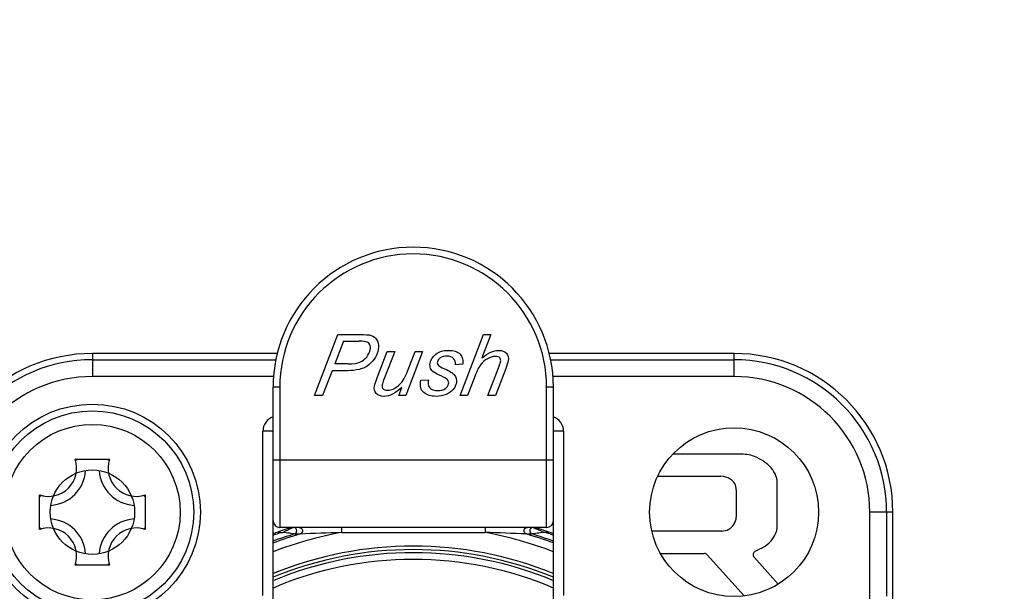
# Model space of a CAD drawing. Header units: millimetres. Extents: x 0 to 420, y 0 to 297.
# Tile 129 of 256: x 134.46 to 137.38, y 137.17 to 138.86. Entities that reach past the tile are written whole.
import ezdxf

# ---------------------------------------------------------------- set-up
doc = ezdxf.new("R2010")
doc.units = ezdxf.units.MM
doc.header["$LTSCALE"] = 23.1
doc.layers.get('0').update_dxf_attribs({"linetype": 'CONTINUOUS'})
doc.layers.add('DIM_PILOTEES', color=7, linetype='CONTINUOUS')
doc.styles.add('TEXTSTYLE_5', font='txt', dxfattribs={"width": 1.142857})
doc.dimstyles.new('DIMSTYLE_4', dxfattribs={"dimtxt": 2.5, "dimasz": 0.1875, "dimexe": 0.125, "dimexo": 0.0625, "dimgap": 1.25, "dimtad": 0, "dimtih": 1, "dimtoh": 1, "dimdsep": 46, "dimtxsty": 'TEXTSTYLE_5', "dimblk": '_FILLED', "dimblk1": '_FILLED', "dimblk2": '_FILLED', "dimcen": 0.09, "dimazin": 2, "dimtfac": 1, "dimtofl": 0, "dimtmove": 0, "dimatfit": 3, "dimldrblk": '_FILLED', "dimfxl": 1, "dimtolj": 1, "dimarcsym": 0})

# ---------------------------------------------------------------- blocks, each defined once
blk = doc.blocks.new('_FILLED')
at = {"color": 0, "linetype": 'BYBLOCK'}
blk.add_solid([(0, 0), (-1, 0.167), (-1, -0.167)], dxfattribs=at)
blk = doc.blocks.new('*D4')
at = {"layer": 'DIM_PILOTEES', "color": 2, "linetype": 'CONTINUOUS'}
for p, q in [((95.9146, 146.3862), (95.9146, 120.2775)), ((152.3359, 146.3862), (152.3359, 120.2775)), ((95.9146, 120.4025), (120.6777, 120.4025)), ((152.3359, 120.4025), (128.892, 120.4025))]:
    blk.add_line(p, q, dxfattribs=at)
at = {"layer": 'DIM_PILOTEES', "color": 2, "linetype": 'CONTINUOUS', "xscale": 0.1875, "yscale": 0.1875, "zscale": 0.1875, "rotation": 180}
blk.add_blockref('_FILLED', (95.9146, 120.4025), dxfattribs=at)
at = {"layer": 'DIM_PILOTEES', "color": 2, "linetype": 'CONTINUOUS', "xscale": 0.1875, "yscale": 0.1875, "zscale": 0.1875}
blk.add_blockref('_FILLED', (152.3359, 120.4025), dxfattribs=at)
at = {"layer": 'DIM_PILOTEES', "color": 2, "linetype": 'CONTINUOUS', "insert": (124.7849, 121.6525), "char_height": 2.5, "width": 8.571429, "attachment_point": 2, "line_spacing_factor": 0.9, "style": 'TEXTSTYLE_5'}
blk.add_mtext('{\\ftxt;\\W0.0001;\\H0.0001;\\~}{\\ftxt;\\W2.2857142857;\\H2.5; }{\\ftxt;\\W0.0001;\\H0.0001;\\~}', dxfattribs=at)

msp = doc.modelspace()

# ---------------------------------------------------------------- linework, layer by layer
at = {"color": 7, "linetype": 'CONTINUOUS'}
for p, q in [((135.3329, 137.7505), (135.4024, 137.9305)), ((135.4024, 137.9305), (135.4775, 137.9305)), ((135.7638, 137.7505), (135.8331, 137.9305)), ((135.8553, 137.9305), (135.8288, 137.8614)), ((135.8331, 137.9305), (135.8553, 137.9305)), ((135.4188, 137.911), (135.393, 137.8439)), ((135.4188, 137.911), (135.465, 137.911)), ((134.6752, 137.8745), (134.6752, 137.8061)), ((135.2226, 137.8745), (134.6752, 137.8745)), ((135.5195, 137.8056), (135.5485, 137.8809)), ((135.5707, 137.8809), (135.5385, 137.7975)), ((135.5485, 137.8809), (135.5707, 137.8809)), ((135.6531, 137.8809), (135.6028, 137.7505)), ((135.6091, 137.8245), (135.6308, 137.8809)), ((135.6308, 137.8809), (135.6531, 137.8809)), ((136.5752, 137.8745), (136.0276, 137.8745)), ((136.5752, 137.8061), (136.5752, 137.8745)), ((134.6752, 137.8561), (135.219, 137.8561)), ((135.4327, 137.8439), (135.393, 137.8439)), ((135.772, 137.8426), (135.75, 137.8411)), ((136.0317, 137.8561), (136.5752, 137.8561)), ((135.2121, 137.8061), (134.6752, 137.8061)), ((135.3851, 137.8236), (135.357, 137.7505)), ((135.4302, 137.8236), (135.3851, 137.8236)), ((135.8075, 137.8065), (135.786, 137.7505)), ((135.8462, 137.7505), (135.8767, 137.8295)), ((135.8981, 137.8275), (135.8684, 137.7505)), ((136.5752, 137.8061), (136.0385, 137.8061)), ((135.2102, 137.1381), (135.2102, 137.7745)), ((135.2302, 137.7745), (135.2102, 137.7745)), ((135.2302, 137.7745), (135.2302, 137.3595)), ((135.5823, 137.7505), (135.5914, 137.7741)), ((135.648, 137.7951), (135.6705, 137.7964)), ((136.0202, 137.3595), (136.0202, 137.7745)), ((136.0402, 137.7745), (136.0202, 137.7745)), ((136.0402, 137.0842), (136.0402, 137.7745)), ((135.357, 137.7505), (135.3329, 137.7505)), ((135.6028, 137.7505), (135.5823, 137.7505)), ((135.786, 137.7505), (135.7638, 137.7505)), ((135.8684, 137.7505), (135.8462, 137.7505)), ((135.1802, 137.1573), (135.1802, 137.6445)), ((135.2102, 137.6445), (135.1802, 137.6445)), ((136.0702, 137.6445), (136.0402, 137.6445)), ((136.0702, 137.6445), (136.0702, 137.1573)), ((136.6019, 137.576), (136.3938, 137.5764)), ((134.6241, 137.5612), (134.7263, 137.5612)), ((135.2102, 137.5595), (136.0402, 137.5595)), ((136.3493, 137.5115), (136.5361, 137.511)), ((136.7032, 137.3593), (136.703, 137.4981)), ((134.5185, 137.3534), (134.5185, 137.4556)), ((134.8319, 137.4556), (134.8319, 137.3534)), ((136.5817, 137.471), (136.5817, 137.3901)), ((136.9769, 137.1444), (136.9769, 137.4045)), ((137.0452, 137.4045), (136.9769, 137.4045)), ((137.0269, 137.4045), (137.0269, 137.1561)), ((137.0452, 135.0045), (137.0452, 137.4045)), ((135.2119, 137.3364), (135.2106, 137.3359)), ((136.0202, 137.3595), (135.2302, 137.3595)), ((135.2302, 137.3476), (135.2302, 137.3439)), ((135.2388, 137.3445), (135.2464, 137.3482)), ((135.2734, 137.3399), (135.2901, 137.3399)), ((135.4126, 137.3444), (135.8378, 137.3444)), ((135.9603, 137.3399), (135.9771, 137.3399)), ((136.0044, 137.348), (136.0117, 137.3445)), ((136.0202, 137.3436), (136.0202, 137.3476)), ((136.5387, 137.3484), (136.3316, 137.3484)), ((135.2122, 137.3356), (135.2109, 137.335)), ((136.3572, 137.2821), (136.4867, 137.2822)), ((136.6054, 137.1563), (136.4952, 137.2786)), ((136.6344, 137.2714), (136.7055, 137.1911)), ((134.7263, 137.2478), (134.6241, 137.2478))]:
    msp.add_line(p, q, dxfattribs=at)
for centre, radius in [((134.6752, 137.4045), 0.32), ((134.6752, 137.4045), 0.3), ((134.6752, 137.4045), 0.26), ((136.5752, 137.4045), 0.25), ((134.6752, 137.4045), 0.125)]:
    msp.add_circle(centre, radius, dxfattribs=at)
for centre, radius, start, end in [((135.6252, 137.7745), 0.415, 0, 180), ((135.6252, 137.7745), 0.395, 0, 180), ((134.6752, 137.4045), 0.47, 90, 180), ((136.5752, 137.4045), 0.47, 0, 90), ((134.6752, 137.4045), 0.4516, 90, 180), ((136.5752, 137.4045), 0.4516, 0, 90), ((134.6752, 137.4045), 0.4017, 90, 179.9999), ((136.5752, 137.4045), 0.4017, 0, 90), ((135.2252, 137.6445), 0.045, 109.5751, 179.9984), ((136.0252, 137.6445), 0.045, 0, 70.4249), ((136.599, 137.4726), 0.1035, 63.211, 88.3745), ((134.5452, 137.5345), 0.0833, 251.3025, 18.6975), ((134.5005, 137.3888), 0.2122, 52.6469, 54.3435), ((134.85, 137.3888), 0.2122, 125.6565, 127.3531), ((134.8052, 137.5345), 0.0833, 161.3025, 288.6975), ((136.5752, 137.4256), 0.1561, 50.2502, 63.211), ((136.6229, 137.483), 0.0816, 10.7306, 50.2502), ((134.5452, 137.5345), 0.11, 273.5159, 356.4444), ((134.8052, 137.5345), 0.11, 183.52, 266.4752), ((136.5336, 137.4522), 0.0588, 59.0031, 87.5854), ((136.545, 137.4712), 0.0366, 359.6439, 58.9993), ((134.6909, 137.5792), 0.2122, 215.6565, 217.3531), ((134.6596, 137.5792), 0.2122, 322.6469, 324.3435), ((134.5452, 137.2745), 0.11, 3.52, 86.4752), ((134.8052, 137.2745), 0.11, 93.5159, 176.4444), ((135.2302, 137.3795), 0.02, 180, 270), ((136.0202, 137.3795), 0.02, 270, 360), ((136.5383, 137.3923), 0.0439, 270.5411, 326.298), ((136.5407, 137.3907), 0.041, 326.2948, 359.1028), ((134.6909, 137.2297), 0.2122, 142.6469, 144.3435), ((134.5452, 137.2745), 0.0833, 341.3025, 108.6975), ((134.8052, 137.2745), 0.0833, 71.3025, 198.6975), ((134.6596, 137.2297), 0.2122, 35.6565, 37.3531), ((135.6252, 136.2045), 1.1887, 107.2167, 110.4467), ((135.6252, 136.2045), 1.1838, 106.4427, 110.5336), ((135.6252, 136.2045), 1.2094, 107.254, 110.0682), ((135.6252, 136.2045), 1.1596, 100.5641, 110.9719), ((135.5754, 136.349), 1.0521, 109.0989, 110.2086), ((135.2302, 137.3795), 0.035, 258.6058, 271.3895), ((135.5411, 136.7438), 0.6725, 115.6004, 116.0007), ((135.2704, 137.3495), 0.01, 287.2806, 73.7036), ((135.7577, 125.9832), 11.3662, 91.74025, 92.35867), ((135.6252, 136.2045), 1.1596, 69.0281, 79.436), ((135.5883, 128.9277), 8.4204, 87.4676, 88.30095), ((135.6252, 136.2045), 1.1838, 69.478, 73.5571), ((135.9801, 137.3495), 0.01, 106.1175, 252.7829), ((135.6252, 136.2045), 1.1887, 69.5533, 72.7833), ((135.6252, 136.2045), 1.2094, 69.9318, 72.746), ((135.5283, 136.3662), 1.0911, 64.7567, 65.0207), ((135.5936, 136.5025), 0.94, 64.3491, 64.8121), ((135.6096, 136.5368), 0.9022, 64.0431, 64.3211), ((136.0202, 137.3795), 0.035, 269.4472, 281.3942), ((135.6774, 136.3551), 1.0457, 69.7951, 70.8821), ((136.6242, 137.3718), 0.08, 300.4704, 350.9876), ((135.6252, 136.2045), 1.0892, 67.5978, 112.4022), ((135.6252, 136.2045), 1.0995, 67.8535, 112.1466), ((135.6252, 136.2045), 1.08, 67.3968, 112.4862), ((136.487, 137.2712), 0.011, 42.0297, 91.5697), ((136.6426, 137.2787), 0.011, 115.1719, 221.5417), ((136.498, 137.5863), 0.3289, 295.1955, 300.4704), ((134.5005, 137.4201), 0.2122, 305.6565, 307.3531), ((134.85, 137.4201), 0.2122, 232.6469, 234.3435), ((135.6252, 136.2045), 1.06, 66.9401, 113.0599)]:
    msp.add_arc(centre, radius, start, end, dxfattribs=at)
for points in [[(135.4775, 137.9305), (135.4905, 137.9305), (135.4999, 137.9289), (135.5059, 137.926)], [(135.5059, 137.926), (135.5119, 137.923), (135.5164, 137.9179), (135.5194, 137.9106)], [(135.4886, 137.9083), (135.4847, 137.91), (135.4768, 137.911), (135.465, 137.911)], [(135.4968, 137.9), (135.4951, 137.9037), (135.4924, 137.9066), (135.4886, 137.9083)], [(135.4977, 137.8857), (135.4988, 137.8916), (135.4984, 137.8964), (135.4968, 137.9)], [(135.5194, 137.9106), (135.5223, 137.9034), (135.5231, 137.8953), (135.5215, 137.8863)], [(135.4674, 137.8489), (135.4751, 137.8522), (135.4818, 137.8572), (135.4874, 137.8641)], [(135.4874, 137.8641), (135.4929, 137.8708), (135.4964, 137.8781), (135.4977, 137.8857)], [(135.513, 137.8636), (135.5086, 137.8559), (135.5036, 137.8495), (135.4981, 137.8445)], [(135.5215, 137.8863), (135.5202, 137.8788), (135.5173, 137.8712), (135.513, 137.8636)], [(135.6753, 137.8463), (135.6771, 137.8566), (135.6827, 137.8654), (135.6923, 137.8728)], [(135.6923, 137.8728), (135.7017, 137.8802), (135.7139, 137.8838), (135.7286, 137.8838)], [(135.7051, 137.8614), (135.7002, 137.8578), (135.6974, 137.854), (135.6967, 137.85)], [(135.724, 137.8667), (135.7162, 137.8667), (135.7099, 137.8648), (135.7051, 137.8614)], [(135.7449, 137.8597), (135.7405, 137.8643), (135.7336, 137.8667), (135.724, 137.8667)], [(135.7286, 137.8838), (135.7449, 137.8838), (135.7567, 137.88), (135.7639, 137.8724)], [(135.7639, 137.8724), (135.7712, 137.8648), (135.7738, 137.8549), (135.772, 137.8426)], [(135.8288, 137.8614), (135.8384, 137.8694), (135.8471, 137.8751), (135.8549, 137.8786)], [(135.8694, 137.8656), (135.8613, 137.8656), (135.8533, 137.8633), (135.8453, 137.8592)], [(135.8549, 137.8786), (135.8626, 137.882), (135.8702, 137.8838), (135.8778, 137.8838)], [(135.8815, 137.8615), (135.879, 137.8642), (135.8749, 137.8656), (135.8694, 137.8656)], [(135.8778, 137.8838), (135.8886, 137.8838), (135.8964, 137.8809), (135.9014, 137.8752)], [(135.884, 137.8511), (135.8848, 137.8552), (135.8839, 137.8588), (135.8815, 137.8615)], [(135.9014, 137.8752), (135.9063, 137.8696), (135.9081, 137.8621), (135.9064, 137.8528)], [(135.4327, 137.8439), (135.448, 137.8439), (135.4596, 137.8455), (135.4674, 137.8489)], [(135.4821, 137.8332), (135.4769, 137.8307), (135.4715, 137.8288), (135.4659, 137.8276)], [(135.4981, 137.8445), (135.4925, 137.8395), (135.4872, 137.8357), (135.4821, 137.8332)], [(135.6767, 137.8305), (135.6747, 137.8351), (135.6743, 137.8404), (135.6753, 137.8463)], [(135.6967, 137.85), (135.696, 137.8458), (135.6972, 137.8422), (135.7003, 137.8391)], [(135.7003, 137.8391), (135.7024, 137.8369), (135.7081, 137.8338), (135.7176, 137.8293)], [(135.75, 137.8411), (135.7511, 137.849), (135.7493, 137.8551), (135.7449, 137.8597)], [(135.8251, 137.8419), (135.8196, 137.8345), (135.8138, 137.8227), (135.8075, 137.8065)], [(135.8453, 137.8592), (135.8372, 137.855), (135.8305, 137.8492), (135.8251, 137.8419)], [(135.8767, 137.8295), (135.8811, 137.8409), (135.8835, 137.8481), (135.884, 137.8511)], [(135.9064, 137.8528), (135.9056, 137.8481), (135.9028, 137.8398), (135.8981, 137.8275)], [(135.4659, 137.8276), (135.4539, 137.8249), (135.442, 137.8236), (135.4302, 137.8236)], [(135.5103, 137.7774), (135.5113, 137.7828), (135.5143, 137.7923), (135.5195, 137.8056)], [(135.5987, 137.8008), (135.6012, 137.8053), (135.6047, 137.8132), (135.6091, 137.8245)], [(135.687, 137.8187), (135.6821, 137.8221), (135.6786, 137.826), (135.6767, 137.8305)], [(135.7076, 137.8081), (135.6967, 137.8131), (135.6899, 137.8167), (135.687, 137.8187)], [(135.7276, 137.7954), (135.7252, 137.7989), (135.7185, 137.8031), (135.7076, 137.8081)], [(135.7176, 137.8293), (135.7333, 137.822), (135.7431, 137.8161), (135.7467, 137.8118)], [(135.7467, 137.8118), (135.7525, 137.805), (135.7546, 137.7968), (135.7529, 137.7871)], [(135.5158, 137.7562), (135.5107, 137.7619), (135.5088, 137.769), (135.5103, 137.7774)], [(135.5335, 137.7813), (135.5326, 137.7764), (135.5334, 137.7725), (135.5359, 137.7698)], [(135.5385, 137.7975), (135.5358, 137.7905), (135.5341, 137.7851), (135.5335, 137.7813)], [(135.5914, 137.7741), (135.5725, 137.7564), (135.555, 137.7476), (135.5387, 137.7476)], [(135.5674, 137.7702), (135.5738, 137.7732), (135.5797, 137.7774), (135.5849, 137.7826)], [(135.5849, 137.7826), (135.5901, 137.7877), (135.5947, 137.7937), (135.5987, 137.8008)], [(135.6565, 137.7587), (135.6473, 137.7661), (135.6444, 137.7783), (135.648, 137.7951)], [(135.6705, 137.7964), (135.6693, 137.79), (135.6693, 137.7845), (135.6705, 137.7801)], [(135.6705, 137.7801), (135.6717, 137.7756), (135.6746, 137.7719), (135.6793, 137.769)], [(135.7203, 137.7706), (135.7259, 137.7746), (135.7292, 137.7791), (135.7301, 137.7845)], [(135.7301, 137.7845), (135.7308, 137.7883), (135.73, 137.792), (135.7276, 137.7954)], [(135.7529, 137.7871), (135.7518, 137.7806), (135.7486, 137.7742), (135.7436, 137.768)], [(135.5387, 137.7476), (135.5286, 137.7476), (135.5209, 137.7505), (135.5158, 137.7562)], [(135.5359, 137.7698), (135.5383, 137.7671), (135.5425, 137.7657), (135.5484, 137.7657)], [(135.5484, 137.7657), (135.5545, 137.7657), (135.5609, 137.7672), (135.5674, 137.7702)], [(135.693, 137.7476), (135.6779, 137.7476), (135.6658, 137.7512), (135.6565, 137.7587)], [(135.6793, 137.769), (135.6841, 137.7661), (135.69, 137.7647), (135.6972, 137.7647)], [(135.7227, 137.7531), (135.714, 137.7495), (135.7041, 137.7476), (135.693, 137.7476)], [(135.6972, 137.7647), (135.707, 137.7647), (135.7147, 137.7667), (135.7203, 137.7706)], [(135.7436, 137.768), (135.7385, 137.7618), (135.7315, 137.7568), (135.7227, 137.7531)], [(136.0202, 137.3436), (136.0175, 137.3441), (136.0143, 137.3434), (136.0119, 137.3449)]]:
    msp.add_open_spline(points, degree=3, dxfattribs=at)
for points, knots in [([(135.2388, 137.3445), (135.2377, 137.3438), (135.2353, 137.3421), (135.2324, 137.3436), (135.2317, 137.3447)], [0, 0, 0, 0, 0.50636, 1, 1, 1, 1]), ([(135.2734, 137.3399), (135.2716, 137.3393), (135.2665, 137.3415), (135.2551, 137.3418), (135.2454, 137.3436), (135.2388, 137.3445)], [0, 0, 0, 0, 0.164639, 0.428904, 1, 1, 1, 1]), ([(135.2506, 137.3502), (135.2525, 137.3511), (135.2591, 137.3541), (135.2654, 137.3578), (135.2702, 137.3594)], [0, 0, 0, 0, 0.295524, 1, 1, 1, 1]), ([(135.2873, 137.3595), (135.2917, 137.3595), (135.3013, 137.3515), (135.2943, 137.3411), (135.2901, 137.3399)], [0, 0, 0, 0, 0.499453, 1, 1, 1, 1]), ([(135.4116, 137.3595), (135.4121, 137.3595), (135.4122, 137.3569), (135.4129, 137.3527), (135.4128, 137.3476), (135.4126, 137.3442)], [0, 0, 0, 0, 0.096456, 0.341332, 1, 1, 1, 1]), ([(135.8389, 137.3595), (135.8384, 137.3594), (135.8383, 137.3569), (135.8376, 137.3528), (135.8377, 137.3477), (135.8379, 137.3444)], [0, 0, 0, 0, 0.096296, 0.339613, 1, 1, 1, 1]), ([(135.9603, 137.3399), (135.9562, 137.3411), (135.9492, 137.3515), (135.9588, 137.3595), (135.9632, 137.3595)], [0, 0, 0, 0, 0.500509, 1, 1, 1, 1]), ([(136.0117, 137.3445), (136.0051, 137.3437), (135.9954, 137.3418), (135.984, 137.3415), (135.9789, 137.3393), (135.9771, 137.3399)], [0, 0, 0, 0, 0.570978, 0.835285, 1, 1, 1, 1]), ([(135.9801, 137.3595), (135.9812, 137.3595), (135.984, 137.3571), (135.9871, 137.3562), (135.9891, 137.3553)], [0, 0, 0, 0, 0.355976, 1, 1, 1, 1])]:
    msp.add_open_spline(points, degree=3, knots=knots, dxfattribs=at)

# ---------------------------------------------------------------- dimensions: what is measured, and where the dimension line sits
at = {"layer": 'DIM_PILOTEES', "color": 2, "linetype": 'CONTINUOUS'}
dim = msp.add_linear_dim(base=(152.3359, 120.4025), p1=(95.9146, 146.4487), p2=(152.3359, 146.4487), text='{\\ftxt;\\W0.0001;\\H0.0001;\\~}{\\ftxt;\\W2.2857142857;\\H2.5; }{\\ftxt;\\W0.0001;\\H0.0001;\\~}', dimstyle='DIMSTYLE_4', dxfattribs=at)
dim.commit()
dim.dimension.update_dxf_attribs({"geometry": '*D4', "text_midpoint": (121.9277, 119.1525), "dimtype": 160})

doc.saveas('drawing.dxf')
